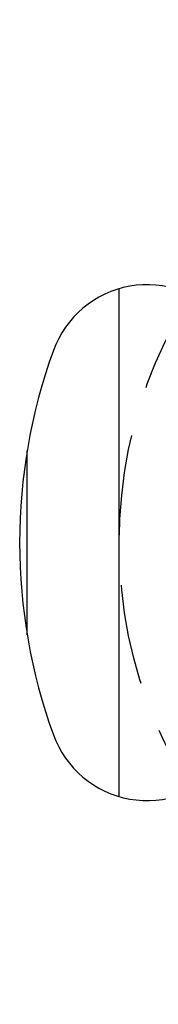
# Model space of a CAD drawing. Header units: millimetres. Extents: x 635 to 1283, y 8 to 421.
# Tile 8 of 12: x 1133.77 to 1138.29, y 215.67 to 247.66. Entities that reach past the tile are written whole.
import ezdxf

# ---------------------------------------------------------------- set-up
doc = ezdxf.new("R2010")
doc.units = ezdxf.units.MM
doc.header["$LTSCALE"] = 32.67
doc.header["$PDMODE"] = 3
doc.header["$PDSIZE"] = 8
doc.linetypes.add('PHANTOM', pattern=[0.8, 0.45, -0.05, 0.1, -0.05, 0.1, -0.05])
doc.layers.get('0').update_dxf_attribs({"linetype": 'CONTINUOUS'})
doc.layers.get('Defpoints').update_dxf_attribs({"linetype": 'CONTINUOUS'})
for name, color, linetype in [('05_ALL_CURVES', 7, 'CONTINUOUS'), ('20_ALL_FEATURES', 7, 'CONTINUOUS'), ('51__DRAFT_DIMS', 7, 'CONTINUOUS')]:
    doc.layers.add(name, color=color, linetype=linetype)
doc.styles.get("Standard").update_dxf_attribs({"font": 'simfang.ttf'})
doc.dimstyles.new('DIMSTYLE_4', dxfattribs={"dimtxt": 3, "dimasz": 3, "dimexe": 2.5, "dimexo": 0.5, "dimtad": 1, "dimdsep": 46, "dimtxsty": 'STANDARD', "dimblk": '_FILLED', "dimblk1": '_FILLED', "dimblk2": '_FILLED', "dimcen": 0.09, "dimclrt": 3, "dimazin": 2, "dimtp": 0.2, "dimtm": 0.2, "dimtfac": 1, "dimtofl": 0, "dimtmove": 0, "dimatfit": 1, "dimldrblk": '_FILLED', "dimfxl": 1, "dimtolj": 1, "dimarcsym": 0})

# ---------------------------------------------------------------- blocks, each defined once
blk = doc.blocks.new('_FILLED')
at = {"color": 0, "linetype": 'ByBlock'}
blk.add_solid([(0, 0), (-1, 0.1666666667), (-1, -0.1666666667)], dxfattribs=at)
blk = doc.blocks.new('*D42')
at = {"layer": '51__DRAFT_DIMS', "color": 0, "lineweight": -2}
for p in [(1169.082363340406, 236.3990372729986), (1196.304550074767, 242.8981228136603)]:
    blk.add_line(p, (1188.440937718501, 242.8981228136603), dxfattribs=at)
at = {"layer": '51__DRAFT_DIMS', "color": 0}
for p, q in [((1151.928327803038, 230.6702772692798), (1152.108327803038, 230.6702772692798)), ((1152.018327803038, 230.5802772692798), (1152.018327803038, 230.7602772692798))]:
    blk.add_line(p, q, dxfattribs=at)
at = {"layer": 'Defpoints', "color": 0}
for p in [(1166.238357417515, 235.4442439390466), (1137.798298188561, 225.896310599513)]:
    blk.add_point(p, dxfattribs=at)
at = {"layer": '51__DRAFT_DIMS', "color": 0, "linetype": 'ByBlock', "lineweight": -2, "xscale": 3, "yscale": 3, "zscale": 3, "rotation": 198.5579982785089}
blk.add_blockref('_FILLED', (1166.238357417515, 235.4442439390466), dxfattribs=at)
at = {"layer": '51__DRAFT_DIMS', "color": 251, "insert": (1189.065937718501, 247.5231228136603), "char_height": 3, "attachment_point": 1, "line_spacing_factor": 0.9}
blk.add_mtext('\\A1;%%c30', dxfattribs=at)

msp = doc.modelspace()

# ---------------------------------------------------------------- linework, layer by layer
at = {"layer": '05_ALL_CURVES', "linetype": 'PHANTOM'}
msp.add_circle((1152.018327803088, 230.6702772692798), 15, dxfattribs=at)
at = {"layer": '20_ALL_FEATURES'}
for p, q in [((1137.018327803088, 222.4196749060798), (1137.018327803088, 238.9208796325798)), ((1134.018327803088, 227.6759698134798), (1134.018327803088, 233.6645847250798))]:
    msp.add_line(p, q, dxfattribs=at)
for centre, radius, start, end in [((1137.922938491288, 235.8005794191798), 3.25, 339.9999999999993, 160.0000000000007), ((1152.018327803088, 230.6702772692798), 18.25, 159.9999999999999, 199.9999999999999), ((1137.922938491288, 225.5399751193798), 3.25, 199.9999999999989, 20.00000000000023)]:
    msp.add_arc(centre, radius, start, end, dxfattribs=at)

# ---------------------------------------------------------------- dimensions: what is measured, and where the dimension line sits
at = {"layer": '51__DRAFT_DIMS'}
dim = msp.add_diameter_dim_2p(p1=(1137.798298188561, 225.896310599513), p2=(1166.238357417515, 235.4442439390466), text='%%c<>', dimstyle='DIMSTYLE_4', override={"dimtih": 1, "dimtoh": 1, "dimpost": '<>', "dimclrt": 251}, dxfattribs=at)
dim.commit()
dim.dimension.update_dxf_attribs({"geometry": '*D42', "text_midpoint": (1192.685243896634, 242.8981228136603), "dimtype": 163})

doc.saveas('drawing.dxf')
